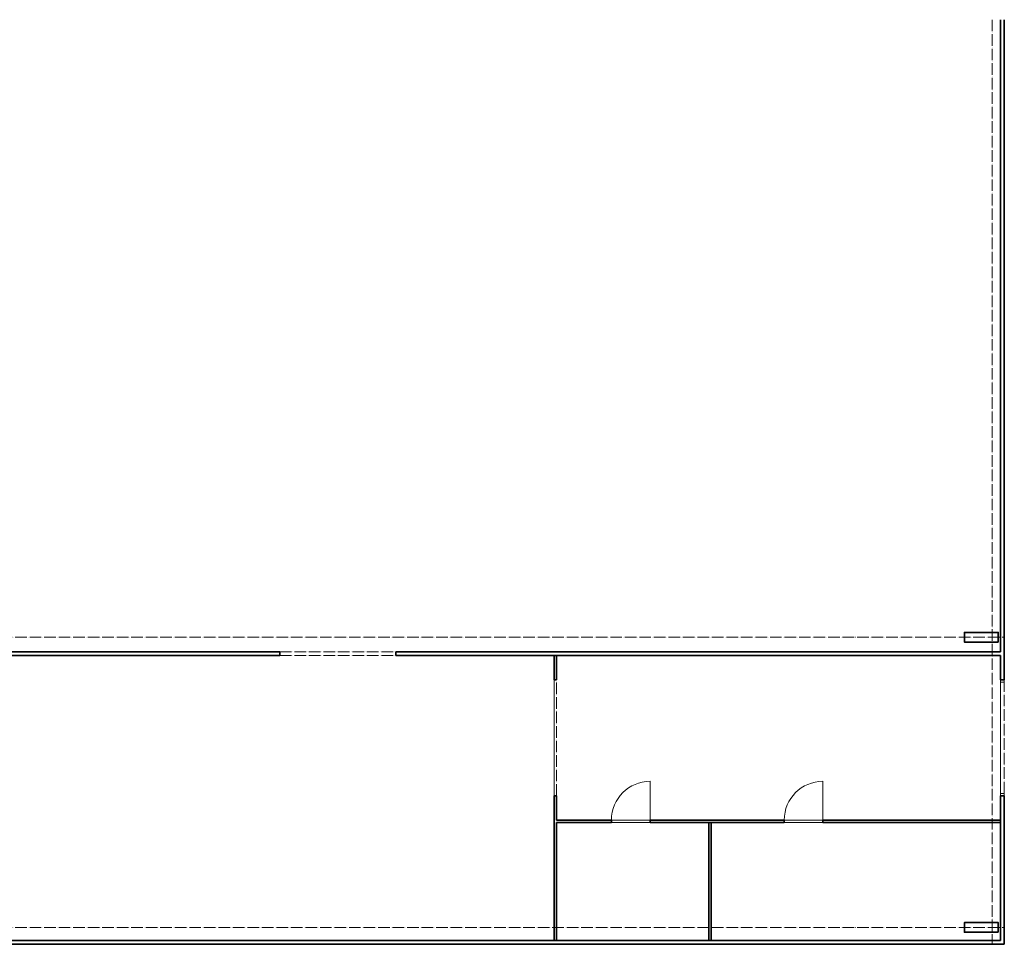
# Model space of a CAD drawing. Header units: millimetres. Extents: x 160938 to 520640, y 9197 to 248394.
# Tile 117 of 137: x 218815 to 239170, y 129820 to 148937. Entities that reach past the tile are written whole.
import ezdxf

# ---------------------------------------------------------------- set-up
doc = ezdxf.new("R2010")
doc.units = ezdxf.units.MM
doc.header["$LTSCALE"] = 10
doc.linetypes.add('ACAD_ISO04W100', pattern=[30, 24, -3, 0, -3])
for name, color, linetype, lineweight in [('tlusta', 253, 'Continuous', 15), ('velmi_tlusta', 253, 'Continuous', 35), ('VZT Odvod', 5, 'Continuous', 35)]:
    doc.layers.add(name, color=color, linetype=linetype, lineweight=lineweight)

# ---------------------------------------------------------------- blocks, each defined once
blk = doc.blocks.new('vd')
at = {"layer": 'tlusta', "color": 8, "linetype": 'ACAD_ISO04W100'}
for p, q in [((238920, 148937), (238920, 129820)), ((214520, 136170), (239170, 136170)), ((224194, 135870), (226594, 135870)), ((224194, 135790), (226594, 135790)), ((229915, 132890), (229915, 135290)), ((239170, 132940), (239170, 135240)), ((214520, 130170), (239170, 130170))]:
    blk.add_line(p, q, dxfattribs=at)
at = {"layer": 'tlusta', "color": 8, "linetype": 'Continuous'}
for p, q in [((229865, 135290), (229865, 132890)), ((239090, 135240), (239090, 132940))]:
    blk.add_line(p, q, dxfattribs=at)
at = {"layer": 'tlusta', "color": 8}
for p, q in [((239090, 135290), (239090, 135240)), ((239170, 135240), (239090, 135240)), ((239170, 135290), (239170, 135240)), ((231848, 132390), (231848, 133190)), ((235420, 132390), (235420, 133190)), ((239170, 132940), (239090, 132940)), ((239090, 132940), (239090, 132890)), ((239170, 132940), (239170, 132890)), ((231048, 132390), (231848, 132390)), ((231048, 132340), (231846, 132340)), ((234620, 132390), (235420, 132390)), ((234620, 132340), (235419, 132340))]:
    blk.add_line(p, q, dxfattribs=at)
for centre in [(231848, 132390), (235420, 132390)]:
    blk.add_arc(centre, 800, 90, 180, dxfattribs=at)
at = {"layer": 'velmi_tlusta', "color": 8}
for p, q in [((239090, 135870), (239090, 148937)), ((239170, 135290), (239170, 148937)), ((214600, 135870), (224194, 135870)), ((214600, 135790), (224194, 135790)), ((224194, 135870), (224194, 135790)), ((226594, 135870), (239090, 135870)), ((226594, 135870), (226594, 135790)), ((226594, 135790), (239090, 135790)), ((229865, 135790), (229865, 135290)), ((229915, 135790), (229915, 135290)), ((239090, 135290), (239090, 135790)), ((229915, 135290), (229865, 135290)), ((239170, 135290), (239090, 135290)), ((229865, 132890), (229865, 129900)), ((229915, 132890), (229865, 132890)), ((229915, 132890), (229915, 132390)), ((239170, 132890), (239090, 132890)), ((239090, 129900), (239090, 132890)), ((239170, 129820), (239170, 132890)), ((231048, 132390), (229915, 132390)), ((231048, 132340), (229915, 132340)), ((229915, 132340), (229915, 129900)), ((231048, 132390), (231048, 132340)), ((231848, 132390), (231846, 132340)), ((234620, 132340), (231846, 132340)), ((234620, 132390), (231848, 132390)), ((233059, 132340), (233059, 129900)), ((233109, 132340), (233109, 129900)), ((234620, 132390), (234620, 132340)), ((235420, 132390), (235419, 132340)), ((239090, 132340), (235419, 132340)), ((239090, 132390), (235420, 132390)), ((214600, 129900), (239090, 129900)), ((214520, 129820), (239170, 129820))]:
    blk.add_line(p, q, dxfattribs=at)
for points in [[(239045, 136070), (238345, 136070), (238345, 136270), (239045, 136270)], [(239045, 130070), (238345, 130070), (238345, 130270), (239045, 130270)]]:
    blk.add_lwpolyline(points, close=True, dxfattribs=at)

msp = doc.modelspace()

# ---------------------------------------------------------------- block references
at = {"layer": 'VZT Odvod'}
msp.add_blockref('vd', (0, 0), dxfattribs=at)

doc.saveas('drawing.dxf')
